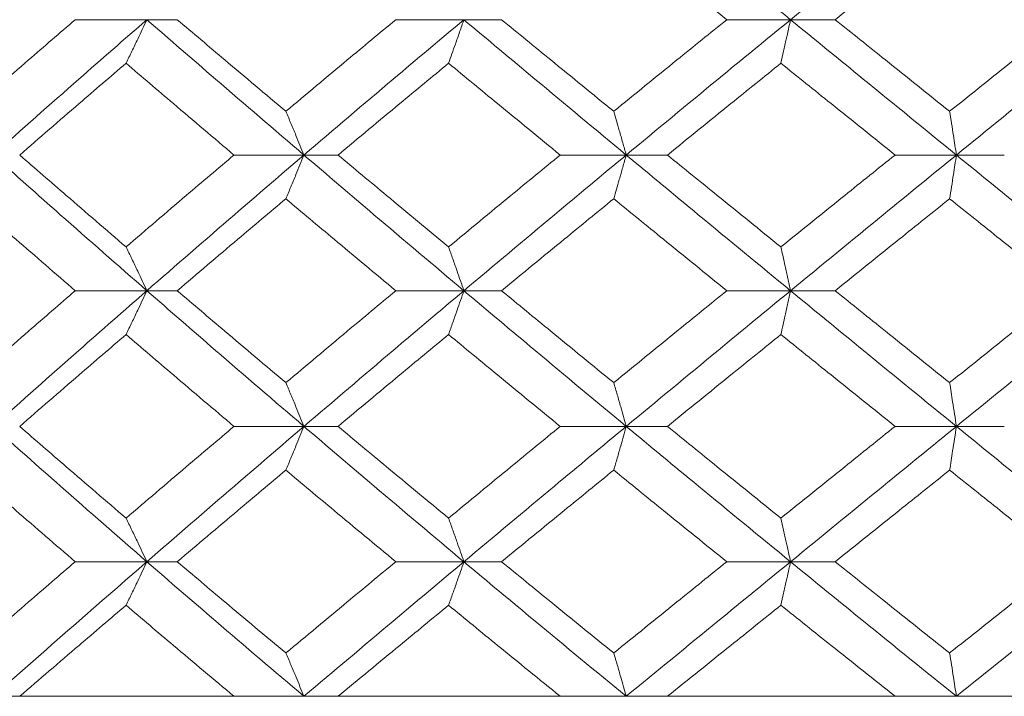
# Model space of a CAD drawing. Header units: inches. Extents: x -4.1 to 22.6, y -10.2 to 17.8.
# Tile 80 of 142: x 11.87 to 12.314, y -0.387 to -0.082. Entities that reach past the tile are written whole.
import ezdxf

# ---------------------------------------------------------------- set-up
doc = ezdxf.new("R2010")
doc.units = ezdxf.units.IN
doc.header["$MEASUREMENT"] = 0

msp = doc.modelspace()

# ---------------------------------------------------------------- linework, layer by layer
at = {"color": 7, "linetype": 'Continuous', "lineweight": 15}
for p, q in [((11.92756, -0.08234), (11.89529, -0.08234)), ((11.92756, -0.08234), (11.94125, -0.08234)), ((12.03969, -0.08234), (12.07036, -0.08234)), ((12.08734, -0.08234), (12.07036, -0.08234)), ((12.21751, -0.08234), (12.18879, -0.08234)), ((12.21751, -0.08234), (12.23761, -0.08234)), ((11.99832, -0.1433), (11.9668, -0.1433)), ((11.99832, -0.1433), (12.01367, -0.1433)), ((12.11375, -0.1433), (12.14349, -0.1433)), ((12.16206, -0.1433), (12.14349, -0.1433)), ((12.29223, -0.1433), (12.26459, -0.1433)), ((12.29223, -0.1433), (12.3138, -0.1433)), ((11.92756, -0.20442), (11.89529, -0.20442)), ((11.92756, -0.20442), (11.94125, -0.20442)), ((12.07036, -0.20442), (12.03969, -0.20442)), ((12.07036, -0.20442), (12.08734, -0.20442)), ((12.18879, -0.20442), (12.21751, -0.20442)), ((12.23761, -0.20442), (12.21751, -0.20442)), ((11.99832, -0.26554), (11.9668, -0.26554)), ((11.99832, -0.26554), (12.01367, -0.26554)), ((12.14349, -0.26554), (12.11375, -0.26554)), ((12.14349, -0.26554), (12.16206, -0.26554)), ((12.26459, -0.26554), (12.29223, -0.26554)), ((12.3138, -0.26554), (12.29223, -0.26554)), ((11.92756, -0.3265), (11.89529, -0.3265)), ((11.92756, -0.3265), (11.94125, -0.3265)), ((12.07036, -0.3265), (12.03969, -0.3265)), ((12.07036, -0.3265), (12.08734, -0.3265)), ((12.21751, -0.3265), (12.18879, -0.3265)), ((12.21751, -0.3265), (12.23761, -0.3265)), ((11.00063, -0.38712), (13.93663, -0.38712)), ((11.9668, -0.38712), (11.87027, -0.38712)), ((12.11375, -0.38712), (12.01367, -0.38712)), ((12.26459, -0.38712), (12.16206, -0.38712)), ((12.41767, -0.38712), (12.3138, -0.38712))]:
    msp.add_line(p, q, dxfattribs=at)
for points, knots in [([(12.21751, -0.08234), (12.20364, -0.07099), (12.17889, -0.05075), (12.15429, -0.03058), (12.14349, -0.02172)], [0, 0, 0, 0, 0.560759, 1, 1, 1, 1]), ([(12.21751, -0.08234), (12.23143, -0.07099), (12.25624, -0.05075), (12.28124, -0.03058), (12.29223, -0.02172)], [0, 0, 0, 0, 0.560759, 1, 1, 1, 1]), ([(12.18879, -0.08234), (12.17925, -0.07465), (12.16224, -0.06093), (12.1453, -0.04724), (12.13786, -0.04123)], [0, 0, 0, 0, 0.5604762, 1, 1, 1, 1]), ([(12.23761, -0.08234), (12.24722, -0.07465), (12.26437, -0.06093), (12.2816, -0.04724), (12.28917, -0.04123)], [0, 0, 0, 0, 0.560476, 1, 1, 1, 1]), ([(11.84772, -0.12361), (11.85655, -0.1159), (11.87231, -0.10213), (11.88827, -0.08838), (11.89529, -0.08234)], [0, 0, 0, 0, 0.560339, 1, 1, 1, 1]), ([(11.85829, -0.1433), (11.87112, -0.1319), (11.89401, -0.11156), (11.91732, -0.09126), (11.92756, -0.08234)], [0, 0, 0, 0, 0.560458, 1, 1, 1, 1]), ([(11.91819, -0.10197), (11.91907, -0.10017), (11.92083, -0.09656), (11.92396, -0.09003), (11.92619, -0.08526), (11.92756, -0.08234)], [0, 0, 0, 0, 0.279168, 0.558336, 1, 1, 1, 1]), ([(11.99832, -0.1433), (11.98501, -0.1319), (11.96128, -0.11156), (11.93786, -0.09126), (11.92756, -0.08234)], [0, 0, 0, 0, 0.5604576, 1, 1, 1, 1]), ([(11.99017, -0.12361), (11.98099, -0.1159), (11.96462, -0.10213), (11.94839, -0.08838), (11.94125, -0.08234)], [0, 0, 0, 0, 0.560339, 1, 1, 1, 1]), ([(11.99017, -0.12361), (11.99937, -0.1159), (12.01581, -0.10213), (12.03239, -0.08838), (12.03969, -0.08234)], [0, 0, 0, 0, 0.560339, 1, 1, 1, 1]), ([(11.99832, -0.1433), (12.01169, -0.1319), (12.03554, -0.11156), (12.05973, -0.09126), (12.07036, -0.08234)], [0, 0, 0, 0, 0.560458, 1, 1, 1, 1]), ([(12.07036, -0.08234), (12.06972, -0.08419), (12.06845, -0.08789), (12.06615, -0.09445), (12.06448, -0.09912), (12.06346, -0.10197)], [0, 0, 0, 0, 0.2791678, 0.5583357, 1, 1, 1, 1]), ([(12.14349, -0.1433), (12.12977, -0.1319), (12.10529, -0.11156), (12.08102, -0.09126), (12.07036, -0.08234)], [0, 0, 0, 0, 0.560458, 1, 1, 1, 1]), ([(12.13786, -0.12361), (12.1284, -0.1159), (12.11151, -0.10213), (12.09472, -0.08838), (12.08734, -0.08234)], [0, 0, 0, 0, 0.560339, 1, 1, 1, 1]), ([(12.13786, -0.12361), (12.14734, -0.1159), (12.16426, -0.10213), (12.1813, -0.08838), (12.18879, -0.08234)], [0, 0, 0, 0, 0.560339, 1, 1, 1, 1]), ([(12.14349, -0.1433), (12.15726, -0.1319), (12.18182, -0.11156), (12.20662, -0.09126), (12.21751, -0.08234)], [0, 0, 0, 0, 0.560458, 1, 1, 1, 1]), ([(12.21316, -0.10197), (12.21357, -0.10017), (12.21439, -0.09656), (12.21584, -0.09003), (12.21688, -0.08526), (12.21751, -0.08234)], [0, 0, 0, 0, 0.2791678, 0.5583356, 1, 1, 1, 1]), ([(12.29223, -0.1433), (12.27824, -0.1319), (12.25328, -0.11156), (12.22843, -0.09126), (12.21751, -0.08234)], [0, 0, 0, 0, 0.560458, 1, 1, 1, 1]), ([(12.28917, -0.12361), (12.27953, -0.1159), (12.26232, -0.10213), (12.24516, -0.08838), (12.23761, -0.08234)], [0, 0, 0, 0, 0.560339, 1, 1, 1, 1]), ([(12.28917, -0.12361), (12.29883, -0.1159), (12.31606, -0.10213), (12.33335, -0.08838), (12.34096, -0.08234)], [0, 0, 0, 0, 0.560339, 1, 1, 1, 1]), ([(12.29223, -0.1433), (12.30624, -0.1319), (12.33125, -0.11156), (12.35638, -0.09126), (12.36742, -0.08234)], [0, 0, 0, 0, 0.560458, 1, 1, 1, 1]), ([(11.87027, -0.1433), (11.87917, -0.13557), (11.89505, -0.12179), (11.91112, -0.10803), (11.91819, -0.10197)], [0, 0, 0, 0, 0.5602736, 1, 1, 1, 1]), ([(11.9668, -0.1433), (11.95768, -0.13557), (11.9414, -0.12179), (11.92528, -0.10803), (11.91819, -0.10197)], [0, 0, 0, 0, 0.5602736, 1, 1, 1, 1]), ([(12.01367, -0.1433), (12.02293, -0.13557), (12.03946, -0.12179), (12.05613, -0.10803), (12.06346, -0.10197)], [0, 0, 0, 0, 0.560274, 1, 1, 1, 1]), ([(12.11375, -0.1433), (12.10433, -0.13557), (12.08751, -0.12179), (12.0708, -0.10803), (12.06346, -0.10197)], [0, 0, 0, 0, 0.560274, 1, 1, 1, 1]), ([(12.16206, -0.1433), (12.17158, -0.13557), (12.18856, -0.12179), (12.20565, -0.10803), (12.21316, -0.10197)], [0, 0, 0, 0, 0.5602736, 1, 1, 1, 1]), ([(12.26459, -0.1433), (12.25497, -0.13557), (12.2378, -0.12179), (12.22069, -0.10803), (12.21316, -0.10197)], [0, 0, 0, 0, 0.560274, 1, 1, 1, 1]), ([(11.99017, -0.12361), (11.99093, -0.12541), (11.99246, -0.12903), (11.99518, -0.13557), (11.99712, -0.14036), (11.99832, -0.1433)], [0, 0, 0, 0, 0.2788696, 0.5577393, 1, 1, 1, 1]), ([(12.14349, -0.1433), (12.14297, -0.14144), (12.14193, -0.13773), (12.14006, -0.13115), (12.13869, -0.12648), (12.13786, -0.12361)], [0, 0, 0, 0, 0.27887, 0.557739, 1, 1, 1, 1]), ([(12.28917, -0.12361), (12.28946, -0.12541), (12.29003, -0.12903), (12.29105, -0.13557), (12.29178, -0.14036), (12.29223, -0.1433)], [0, 0, 0, 0, 0.27887, 0.557739, 1, 1, 1, 1]), ([(11.92756, -0.20442), (11.91453, -0.193), (11.89125, -0.17262), (11.86836, -0.15225), (11.85829, -0.1433)], [0, 0, 0, 0, 0.560155, 1, 1, 1, 1]), ([(11.91819, -0.1847), (11.9092, -0.17696), (11.89314, -0.16316), (11.87726, -0.14936), (11.87027, -0.1433)], [0, 0, 0, 0, 0.560136, 1, 1, 1, 1]), ([(11.91819, -0.1847), (11.92722, -0.17696), (11.94334, -0.16316), (11.95963, -0.14936), (11.9668, -0.1433)], [0, 0, 0, 0, 0.560136, 1, 1, 1, 1]), ([(11.92756, -0.20442), (11.94068, -0.193), (11.96409, -0.17262), (11.98786, -0.15225), (11.99832, -0.1433)], [0, 0, 0, 0, 0.560155, 1, 1, 1, 1]), ([(11.99017, -0.163), (11.99093, -0.16119), (11.99246, -0.15758), (11.99518, -0.15103), (11.99712, -0.14624), (11.99832, -0.1433)], [0, 0, 0, 0, 0.2787754, 0.5575509, 1, 1, 1, 1]), ([(12.07036, -0.20442), (12.05683, -0.193), (12.03268, -0.17262), (12.00881, -0.15225), (11.99832, -0.1433)], [0, 0, 0, 0, 0.560155, 1, 1, 1, 1]), ([(12.06346, -0.1847), (12.05413, -0.17696), (12.03747, -0.16316), (12.02094, -0.14936), (12.01367, -0.1433)], [0, 0, 0, 0, 0.560136, 1, 1, 1, 1]), ([(12.06346, -0.1847), (12.07281, -0.17696), (12.08952, -0.16316), (12.10635, -0.14936), (12.11375, -0.1433)], [0, 0, 0, 0, 0.560136, 1, 1, 1, 1]), ([(12.07036, -0.20442), (12.08394, -0.193), (12.1082, -0.17262), (12.13271, -0.15225), (12.14349, -0.1433)], [0, 0, 0, 0, 0.560155, 1, 1, 1, 1]), ([(12.14349, -0.1433), (12.14297, -0.14515), (12.14193, -0.14886), (12.14006, -0.15545), (12.13869, -0.16013), (12.13786, -0.163)], [0, 0, 0, 0, 0.278776, 0.557551, 1, 1, 1, 1]), ([(12.21751, -0.20442), (12.20364, -0.193), (12.17888, -0.17262), (12.1543, -0.15225), (12.14349, -0.1433)], [0, 0, 0, 0, 0.560155, 1, 1, 1, 1]), ([(12.21316, -0.1847), (12.2036, -0.17696), (12.18652, -0.16316), (12.16953, -0.14936), (12.16206, -0.1433)], [0, 0, 0, 0, 0.560136, 1, 1, 1, 1]), ([(12.21316, -0.1847), (12.22275, -0.17696), (12.23985, -0.16316), (12.25703, -0.14936), (12.26459, -0.1433)], [0, 0, 0, 0, 0.560136, 1, 1, 1, 1]), ([(12.21751, -0.20442), (12.23142, -0.193), (12.25625, -0.17262), (12.28124, -0.15225), (12.29223, -0.1433)], [0, 0, 0, 0, 0.560155, 1, 1, 1, 1]), ([(12.28917, -0.163), (12.28946, -0.16119), (12.29003, -0.15758), (12.29105, -0.15103), (12.29178, -0.14624), (12.29223, -0.1433)], [0, 0, 0, 0, 0.278775, 0.557551, 1, 1, 1, 1]), ([(12.36742, -0.20442), (12.35336, -0.193), (12.32825, -0.17262), (12.30323, -0.15225), (12.29223, -0.1433)], [0, 0, 0, 0, 0.5601553, 1, 1, 1, 1]), ([(11.89529, -0.20442), (11.88636, -0.19669), (11.87041, -0.18288), (11.85465, -0.16907), (11.84772, -0.163)], [0, 0, 0, 0, 0.5600706, 1, 1, 1, 1]), ([(11.94125, -0.20442), (11.95034, -0.19669), (11.96657, -0.18288), (11.98296, -0.16907), (11.99017, -0.163)], [0, 0, 0, 0, 0.5600706, 1, 1, 1, 1]), ([(12.03969, -0.20442), (12.03041, -0.19669), (12.01383, -0.18288), (11.9974, -0.16907), (11.99017, -0.163)], [0, 0, 0, 0, 0.560071, 1, 1, 1, 1]), ([(12.08734, -0.20442), (12.09674, -0.19669), (12.11353, -0.18288), (12.13042, -0.16907), (12.13786, -0.163)], [0, 0, 0, 0, 0.560071, 1, 1, 1, 1]), ([(12.18879, -0.20442), (12.17926, -0.19669), (12.16223, -0.18288), (12.1453, -0.16907), (12.13786, -0.163)], [0, 0, 0, 0, 0.560071, 1, 1, 1, 1]), ([(12.23761, -0.20442), (12.24722, -0.19669), (12.26437, -0.18288), (12.2816, -0.16907), (12.28917, -0.163)], [0, 0, 0, 0, 0.560071, 1, 1, 1, 1]), ([(12.34096, -0.20442), (12.33128, -0.19669), (12.31399, -0.18288), (12.29675, -0.16907), (12.28917, -0.163)], [0, 0, 0, 0, 0.560071, 1, 1, 1, 1]), ([(11.91819, -0.1847), (11.91907, -0.1865), (11.92082, -0.19012), (11.92395, -0.19668), (11.92619, -0.20148), (11.92756, -0.20442)], [0, 0, 0, 0, 0.278676, 0.557352, 1, 1, 1, 1]), ([(12.06346, -0.1847), (12.0641, -0.1865), (12.0654, -0.19012), (12.0677, -0.19668), (12.06935, -0.20148), (12.07036, -0.20442)], [0, 0, 0, 0, 0.278676, 0.557352, 1, 1, 1, 1]), ([(12.21751, -0.20442), (12.21711, -0.20256), (12.21631, -0.19885), (12.21486, -0.19226), (12.21381, -0.18757), (12.21316, -0.1847)], [0, 0, 0, 0, 0.278676, 0.557352, 1, 1, 1, 1]), ([(11.84772, -0.24584), (11.85655, -0.23811), (11.87232, -0.2243), (11.88827, -0.2105), (11.89529, -0.20442)], [0, 0, 0, 0, 0.559933, 1, 1, 1, 1]), ([(11.85829, -0.26554), (11.87112, -0.25414), (11.89402, -0.23377), (11.91731, -0.21339), (11.92756, -0.20442)], [0, 0, 0, 0, 0.559853, 1, 1, 1, 1]), ([(11.91819, -0.22414), (11.91907, -0.22233), (11.92082, -0.21872), (11.92395, -0.21216), (11.92619, -0.20736), (11.92756, -0.20442)], [0, 0, 0, 0, 0.278676, 0.557352, 1, 1, 1, 1]), ([(11.99832, -0.26554), (11.98502, -0.25414), (11.96126, -0.23377), (11.93786, -0.21339), (11.92756, -0.20442)], [0, 0, 0, 0, 0.559853, 1, 1, 1, 1]), ([(11.99017, -0.24584), (11.98099, -0.23811), (11.96461, -0.2243), (11.94839, -0.2105), (11.94125, -0.20442)], [0, 0, 0, 0, 0.559933, 1, 1, 1, 1]), ([(11.99017, -0.24584), (11.99937, -0.23811), (12.01581, -0.2243), (12.03239, -0.2105), (12.03969, -0.20442)], [0, 0, 0, 0, 0.559933, 1, 1, 1, 1]), ([(11.99832, -0.26554), (12.01168, -0.25414), (12.03556, -0.23377), (12.05972, -0.21339), (12.07036, -0.20442)], [0, 0, 0, 0, 0.559853, 1, 1, 1, 1]), ([(12.06346, -0.22414), (12.0641, -0.22233), (12.0654, -0.21872), (12.0677, -0.21216), (12.06935, -0.20736), (12.07036, -0.20442)], [0, 0, 0, 0, 0.278676, 0.557352, 1, 1, 1, 1]), ([(12.14349, -0.26554), (12.12977, -0.25414), (12.10527, -0.23377), (12.08103, -0.21339), (12.07036, -0.20442)], [0, 0, 0, 0, 0.559853, 1, 1, 1, 1]), ([(12.13786, -0.24584), (12.1284, -0.23811), (12.1115, -0.2243), (12.09473, -0.2105), (12.08734, -0.20442)], [0, 0, 0, 0, 0.559933, 1, 1, 1, 1]), ([(12.13786, -0.24584), (12.14734, -0.23811), (12.16427, -0.2243), (12.1813, -0.2105), (12.18879, -0.20442)], [0, 0, 0, 0, 0.559933, 1, 1, 1, 1]), ([(12.14349, -0.26554), (12.15725, -0.25414), (12.18184, -0.23377), (12.20661, -0.21339), (12.21751, -0.20442)], [0, 0, 0, 0, 0.5598527, 1, 1, 1, 1]), ([(12.21751, -0.20442), (12.21711, -0.20628), (12.21631, -0.20999), (12.21486, -0.21658), (12.21381, -0.22127), (12.21316, -0.22414)], [0, 0, 0, 0, 0.278676, 0.557352, 1, 1, 1, 1]), ([(12.29223, -0.26554), (12.27824, -0.25414), (12.25326, -0.23377), (12.22844, -0.21339), (12.21751, -0.20442)], [0, 0, 0, 0, 0.559853, 1, 1, 1, 1]), ([(12.28917, -0.24584), (12.27953, -0.23811), (12.26231, -0.2243), (12.24516, -0.2105), (12.23761, -0.20442)], [0, 0, 0, 0, 0.559933, 1, 1, 1, 1]), ([(12.28917, -0.24584), (12.29882, -0.23811), (12.31606, -0.2243), (12.33335, -0.2105), (12.34096, -0.20442)], [0, 0, 0, 0, 0.559933, 1, 1, 1, 1]), ([(12.29223, -0.26554), (12.30624, -0.25414), (12.33126, -0.23377), (12.35637, -0.21339), (12.36742, -0.20442)], [0, 0, 0, 0, 0.559853, 1, 1, 1, 1]), ([(11.87027, -0.26554), (11.87917, -0.25782), (11.89506, -0.24402), (11.91112, -0.23022), (11.91819, -0.22414)], [0, 0, 0, 0, 0.5598675, 1, 1, 1, 1]), ([(11.9668, -0.26554), (11.95768, -0.25782), (11.9414, -0.24402), (11.92528, -0.23022), (11.91819, -0.22414)], [0, 0, 0, 0, 0.5598675, 1, 1, 1, 1]), ([(12.01367, -0.26554), (12.02293, -0.25782), (12.03946, -0.24402), (12.05612, -0.23022), (12.06346, -0.22414)], [0, 0, 0, 0, 0.559868, 1, 1, 1, 1]), ([(12.11375, -0.26554), (12.10433, -0.25782), (12.08751, -0.24402), (12.07081, -0.23022), (12.06346, -0.22414)], [0, 0, 0, 0, 0.559868, 1, 1, 1, 1]), ([(12.16206, -0.26554), (12.17157, -0.25782), (12.18857, -0.24402), (12.20565, -0.23022), (12.21316, -0.22414)], [0, 0, 0, 0, 0.559868, 1, 1, 1, 1]), ([(12.26459, -0.26554), (12.25497, -0.25782), (12.23779, -0.24402), (12.22069, -0.23022), (12.21316, -0.22414)], [0, 0, 0, 0, 0.559868, 1, 1, 1, 1]), ([(11.99017, -0.24584), (11.99093, -0.24765), (11.99246, -0.25126), (11.99518, -0.25781), (11.99712, -0.2626), (11.99832, -0.26554)], [0, 0, 0, 0, 0.278775, 0.557551, 1, 1, 1, 1]), ([(12.13786, -0.24584), (12.13839, -0.24765), (12.13944, -0.25126), (12.14132, -0.25781), (12.14267, -0.2626), (12.14349, -0.26554)], [0, 0, 0, 0, 0.278775, 0.557551, 1, 1, 1, 1]), ([(12.29223, -0.26554), (12.29195, -0.26369), (12.29138, -0.25998), (12.29037, -0.25339), (12.28963, -0.24871), (12.28917, -0.24584)], [0, 0, 0, 0, 0.278776, 0.557551, 1, 1, 1, 1]), ([(11.92756, -0.3265), (11.91453, -0.31514), (11.89124, -0.29484), (11.86837, -0.2745), (11.85829, -0.26554)], [0, 0, 0, 0, 0.55955, 1, 1, 1, 1]), ([(11.91819, -0.30687), (11.9092, -0.29916), (11.89313, -0.28539), (11.87726, -0.27161), (11.87027, -0.26554)], [0, 0, 0, 0, 0.55973, 1, 1, 1, 1]), ([(11.91819, -0.30687), (11.92722, -0.29916), (11.94335, -0.28539), (11.95963, -0.27161), (11.9668, -0.26554)], [0, 0, 0, 0, 0.55973, 1, 1, 1, 1]), ([(11.92756, -0.3265), (11.94067, -0.31514), (11.96411, -0.29484), (11.98786, -0.2745), (11.99832, -0.26554)], [0, 0, 0, 0, 0.55955, 1, 1, 1, 1]), ([(11.99017, -0.28523), (11.99093, -0.28342), (11.99246, -0.27981), (11.99518, -0.27327), (11.99712, -0.26848), (11.99832, -0.26554)], [0, 0, 0, 0, 0.27887, 0.557739, 1, 1, 1, 1]), ([(12.07036, -0.3265), (12.05683, -0.31514), (12.03266, -0.29484), (12.00882, -0.2745), (11.99832, -0.26554)], [0, 0, 0, 0, 0.5595503, 1, 1, 1, 1]), ([(12.06346, -0.30687), (12.05413, -0.29916), (12.03746, -0.28539), (12.02095, -0.27161), (12.01367, -0.26554)], [0, 0, 0, 0, 0.55973, 1, 1, 1, 1]), ([(12.06346, -0.30687), (12.07281, -0.29916), (12.08953, -0.28539), (12.10635, -0.27161), (12.11375, -0.26554)], [0, 0, 0, 0, 0.55973, 1, 1, 1, 1]), ([(12.07036, -0.3265), (12.08394, -0.31514), (12.10821, -0.29484), (12.1327, -0.2745), (12.14349, -0.26554)], [0, 0, 0, 0, 0.55955, 1, 1, 1, 1]), ([(12.13786, -0.28523), (12.13839, -0.28342), (12.13944, -0.27981), (12.14132, -0.27327), (12.14267, -0.26848), (12.14349, -0.26554)], [0, 0, 0, 0, 0.27887, 0.557739, 1, 1, 1, 1]), ([(12.21751, -0.3265), (12.20365, -0.31514), (12.17886, -0.29484), (12.15431, -0.2745), (12.14349, -0.26554)], [0, 0, 0, 0, 0.55955, 1, 1, 1, 1]), ([(12.21316, -0.30687), (12.2036, -0.29916), (12.18652, -0.28539), (12.16954, -0.27161), (12.16206, -0.26554)], [0, 0, 0, 0, 0.55973, 1, 1, 1, 1]), ([(12.21316, -0.30687), (12.22274, -0.29916), (12.23986, -0.28539), (12.25703, -0.27161), (12.26459, -0.26554)], [0, 0, 0, 0, 0.55973, 1, 1, 1, 1]), ([(12.21751, -0.3265), (12.23142, -0.31514), (12.25627, -0.29484), (12.28123, -0.2745), (12.29223, -0.26554)], [0, 0, 0, 0, 0.55955, 1, 1, 1, 1]), ([(12.29223, -0.26554), (12.29195, -0.2674), (12.29138, -0.27111), (12.29037, -0.27769), (12.28963, -0.28236), (12.28917, -0.28523)], [0, 0, 0, 0, 0.27887, 0.557739, 1, 1, 1, 1]), ([(12.36742, -0.3265), (12.35336, -0.31514), (12.32824, -0.29484), (12.30324, -0.2745), (12.29223, -0.26554)], [0, 0, 0, 0, 0.5595503, 1, 1, 1, 1]), ([(11.89529, -0.3265), (11.88636, -0.3188), (11.87041, -0.30506), (11.85466, -0.29129), (11.84772, -0.28523)], [0, 0, 0, 0, 0.559665, 1, 1, 1, 1]), ([(11.94125, -0.3265), (11.95034, -0.3188), (11.96657, -0.30506), (11.98295, -0.29129), (11.99017, -0.28523)], [0, 0, 0, 0, 0.559665, 1, 1, 1, 1]), ([(12.03969, -0.3265), (12.03041, -0.3188), (12.01382, -0.30506), (11.9974, -0.29129), (11.99017, -0.28523)], [0, 0, 0, 0, 0.559665, 1, 1, 1, 1]), ([(12.08734, -0.3265), (12.09674, -0.3188), (12.11353, -0.30506), (12.13042, -0.29129), (12.13786, -0.28523)], [0, 0, 0, 0, 0.559665, 1, 1, 1, 1]), ([(12.18879, -0.3265), (12.17926, -0.3188), (12.16223, -0.30506), (12.14531, -0.29129), (12.13786, -0.28523)], [0, 0, 0, 0, 0.559665, 1, 1, 1, 1]), ([(12.23761, -0.3265), (12.24722, -0.3188), (12.26438, -0.30506), (12.28159, -0.29129), (12.28917, -0.28523)], [0, 0, 0, 0, 0.559665, 1, 1, 1, 1]), ([(12.34096, -0.3265), (12.33128, -0.3188), (12.31399, -0.30506), (12.29676, -0.29129), (12.28917, -0.28523)], [0, 0, 0, 0, 0.5596645, 1, 1, 1, 1]), ([(11.91819, -0.30687), (11.91907, -0.30867), (11.92083, -0.31228), (11.92396, -0.3188), (11.92619, -0.32358), (11.92756, -0.3265)], [0, 0, 0, 0, 0.279168, 0.558336, 1, 1, 1, 1]), ([(12.06346, -0.30687), (12.0641, -0.30867), (12.0654, -0.31228), (12.0677, -0.3188), (12.06935, -0.32358), (12.07036, -0.3265)], [0, 0, 0, 0, 0.279168, 0.558336, 1, 1, 1, 1]), ([(12.21316, -0.30687), (12.21357, -0.30867), (12.21439, -0.31228), (12.21584, -0.3188), (12.21688, -0.32358), (12.21751, -0.3265)], [0, 0, 0, 0, 0.279168, 0.558336, 1, 1, 1, 1]), ([(11.84772, -0.36761), (11.85655, -0.35995), (11.87232, -0.34626), (11.88826, -0.33254), (11.89529, -0.3265)], [0, 0, 0, 0, 0.559527, 1, 1, 1, 1]), ([(11.85829, -0.38712), (11.87111, -0.37584), (11.89404, -0.35566), (11.91731, -0.33542), (11.92756, -0.3265)], [0, 0, 0, 0, 0.559248, 1, 1, 1, 1]), ([(11.91819, -0.3461), (11.91907, -0.3443), (11.92083, -0.3407), (11.92396, -0.33418), (11.9262, -0.32942), (11.92756, -0.3265)], [0, 0, 0, 0, 0.279356, 0.558712, 1, 1, 1, 1]), ([(11.99832, -0.38712), (11.98502, -0.37584), (11.96125, -0.35566), (11.93787, -0.33542), (11.92756, -0.3265)], [0, 0, 0, 0, 0.559248, 1, 1, 1, 1]), ([(11.99017, -0.36761), (11.981, -0.35995), (11.9646, -0.34626), (11.94839, -0.33254), (11.94125, -0.3265)], [0, 0, 0, 0, 0.559527, 1, 1, 1, 1]), ([(11.99017, -0.36761), (11.99937, -0.35995), (12.01582, -0.34626), (12.03239, -0.33254), (12.03969, -0.3265)], [0, 0, 0, 0, 0.559527, 1, 1, 1, 1]), ([(11.99832, -0.38712), (12.01168, -0.37584), (12.03557, -0.35566), (12.05972, -0.33542), (12.07036, -0.3265)], [0, 0, 0, 0, 0.559248, 1, 1, 1, 1]), ([(12.06346, -0.3461), (12.06411, -0.3443), (12.0654, -0.3407), (12.06771, -0.33418), (12.06935, -0.32942), (12.07036, -0.3265)], [0, 0, 0, 0, 0.279356, 0.558712, 1, 1, 1, 1]), ([(12.14349, -0.38712), (12.12978, -0.37584), (12.10526, -0.35566), (12.08103, -0.33542), (12.07036, -0.3265)], [0, 0, 0, 0, 0.559248, 1, 1, 1, 1]), ([(12.13786, -0.36761), (12.1284, -0.35995), (12.1115, -0.34626), (12.09473, -0.33254), (12.08734, -0.3265)], [0, 0, 0, 0, 0.559527, 1, 1, 1, 1]), ([(12.13786, -0.36761), (12.14734, -0.35995), (12.16428, -0.34626), (12.18129, -0.33254), (12.18879, -0.3265)], [0, 0, 0, 0, 0.559527, 1, 1, 1, 1]), ([(12.14349, -0.38712), (12.15725, -0.37584), (12.18185, -0.35566), (12.20661, -0.33542), (12.21751, -0.3265)], [0, 0, 0, 0, 0.559248, 1, 1, 1, 1]), ([(12.21316, -0.3461), (12.21357, -0.3443), (12.21439, -0.3407), (12.21584, -0.33418), (12.21688, -0.32942), (12.21751, -0.3265)], [0, 0, 0, 0, 0.279356, 0.5587121, 1, 1, 1, 1]), ([(12.29223, -0.38712), (12.27825, -0.37584), (12.25325, -0.35566), (12.22845, -0.33542), (12.21751, -0.3265)], [0, 0, 0, 0, 0.559248, 1, 1, 1, 1]), ([(12.28917, -0.36761), (12.27953, -0.35995), (12.2623, -0.34626), (12.24516, -0.33254), (12.23761, -0.3265)], [0, 0, 0, 0, 0.559527, 1, 1, 1, 1]), ([(12.28917, -0.36761), (12.29882, -0.35995), (12.31607, -0.34626), (12.33335, -0.33254), (12.34096, -0.3265)], [0, 0, 0, 0, 0.559527, 1, 1, 1, 1]), ([(12.29223, -0.38712), (12.30623, -0.37584), (12.33128, -0.35566), (12.35637, -0.33542), (12.36742, -0.3265)], [0, 0, 0, 0, 0.559248, 1, 1, 1, 1]), ([(11.87027, -0.38712), (11.87917, -0.37948), (11.89506, -0.36582), (11.91112, -0.35213), (11.91819, -0.3461)], [0, 0, 0, 0, 0.559462, 1, 1, 1, 1]), ([(11.9668, -0.38712), (11.95768, -0.37948), (11.94139, -0.36582), (11.92528, -0.35213), (11.91819, -0.3461)], [0, 0, 0, 0, 0.559462, 1, 1, 1, 1]), ([(12.01367, -0.38712), (12.02293, -0.37948), (12.03947, -0.36582), (12.05612, -0.35213), (12.06346, -0.3461)], [0, 0, 0, 0, 0.559462, 1, 1, 1, 1]), ([(12.11375, -0.38712), (12.10433, -0.37948), (12.0875, -0.36582), (12.07081, -0.35213), (12.06346, -0.3461)], [0, 0, 0, 0, 0.559462, 1, 1, 1, 1]), ([(12.16206, -0.38712), (12.17157, -0.37948), (12.18858, -0.36582), (12.20565, -0.35213), (12.21316, -0.3461)], [0, 0, 0, 0, 0.559462, 1, 1, 1, 1]), ([(12.26459, -0.38712), (12.25498, -0.37948), (12.23779, -0.36582), (12.22069, -0.35213), (12.21316, -0.3461)], [0, 0, 0, 0, 0.559462, 1, 1, 1, 1]), ([(11.99017, -0.36761), (11.99093, -0.36941), (11.99247, -0.373), (11.99519, -0.37949), (11.99713, -0.38422), (11.99832, -0.38712)], [0, 0, 0, 0, 0.279852, 0.559705, 1, 1, 1, 1]), ([(12.13786, -0.36761), (12.13839, -0.36941), (12.13945, -0.373), (12.14133, -0.37949), (12.14267, -0.38422), (12.14349, -0.38712)], [0, 0, 0, 0, 0.2798524, 0.5597049, 1, 1, 1, 1]), ([(12.28917, -0.36761), (12.28946, -0.36941), (12.29003, -0.373), (12.29105, -0.37949), (12.29178, -0.38422), (12.29223, -0.38712)], [0, 0, 0, 0, 0.279852, 0.559705, 1, 1, 1, 1])]:
    msp.add_open_spline(points, degree=3, knots=knots, dxfattribs=at)

doc.saveas('drawing.dxf')
